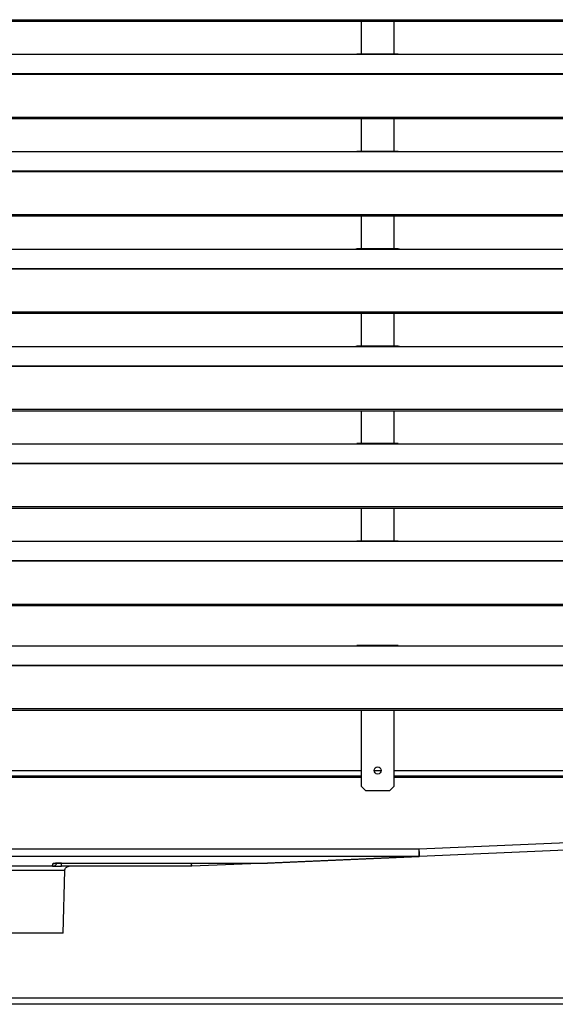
# Model space of a CAD drawing. Header units: millimetres. Extents: x 0 to 39025, y -31299 to 8400.
# Tile 181 of 209: x 15391 to 15633, y 1797 to 2242. Entities that reach past the tile are written whole.
import ezdxf

# ---------------------------------------------------------------- set-up
doc = ezdxf.new("R2010")
doc.units = ezdxf.units.MM

# ---------------------------------------------------------------- blocks, each defined once
blk = doc.blocks.new('*U96')
at = {"lineweight": 25}
for points in [[(7.21, 460.15), (7.21, 460.15), (1142.79, 460.15), (1142.79, 460.15)], [(7.21, 459.49), (7.21, 459.49), (1142.79, 459.49), (1142.79, 459.49)], [(821.5, 459.49), (821.5, 459.49), (821.5, 444.61), (821.5, 444.61)], [(836.5, 444.61), (836.5, 444.61), (836.5, 459.49), (836.5, 459.49)], [(838.31, 444.61), (838.31, 444.61), (819.65, 444.61), (819.65, 444.61)], [(247, 444.53), (247, 444.53), (818, 444.53), (818, 444.53)], [(818, 444.53), (818, 444.53), (840, 444.53), (840, 444.53)], [(840, 444.53), (840, 444.53), (1108, 444.53), (1108, 444.53)], [(16.21, 435.82), (16.21, 435.82), (1133.33, 435.82), (1133.33, 435.82)], [(16.21, 435.6), (16.21, 435.6), (1133.33, 435.6), (1133.33, 435.6)], [(7.21, 416.17), (7.21, 416.17), (1142.79, 416.17), (1142.79, 416.17)], [(7.21, 415.52), (7.21, 415.52), (1142.79, 415.52), (1142.79, 415.52)], [(821.5, 415.52), (821.5, 415.52), (821.5, 400.64), (821.5, 400.64)], [(836.5, 400.64), (836.5, 400.64), (836.5, 415.52), (836.5, 415.52)], [(247, 400.56), (247, 400.56), (818, 400.56), (818, 400.56)], [(818, 400.56), (818, 400.56), (840, 400.56), (840, 400.56)], [(838.31, 400.64), (838.31, 400.64), (819.65, 400.64), (819.65, 400.64)], [(840, 400.56), (840, 400.56), (1108, 400.56), (1108, 400.56)], [(16.21, 391.85), (16.21, 391.85), (1133.33, 391.85), (1133.33, 391.85)], [(16.21, 391.63), (16.21, 391.63), (1133.33, 391.63), (1133.33, 391.63)], [(7.21, 372.2), (7.21, 372.2), (1142.79, 372.2), (1142.79, 372.2)], [(7.21, 371.54), (7.21, 371.54), (1142.79, 371.54), (1142.79, 371.54)], [(821.5, 371.54), (821.5, 371.54), (821.5, 356.66), (821.5, 356.66)], [(836.5, 356.66), (836.5, 356.66), (836.5, 371.54), (836.5, 371.54)], [(247, 356.59), (247, 356.59), (818, 356.59), (818, 356.59)], [(818, 356.59), (818, 356.59), (840, 356.59), (840, 356.59)], [(838.31, 356.66), (838.31, 356.66), (819.65, 356.66), (819.65, 356.66)], [(840, 356.59), (840, 356.59), (1108, 356.59), (1108, 356.59)], [(16.21, 347.87), (16.21, 347.87), (1133.33, 347.87), (1133.33, 347.87)], [(16.21, 347.65), (16.21, 347.65), (1133.33, 347.65), (1133.33, 347.65)], [(7.21, 328.23), (7.21, 328.23), (1142.79, 328.23), (1142.79, 328.23)], [(7.21, 327.57), (7.21, 327.57), (1142.79, 327.57), (1142.79, 327.57)], [(821.5, 327.57), (821.5, 327.57), (821.5, 312.69), (821.5, 312.69)], [(836.5, 312.69), (836.5, 312.69), (836.5, 327.57), (836.5, 327.57)], [(247, 312.61), (247, 312.61), (818, 312.61), (818, 312.61)], [(818, 312.61), (818, 312.61), (840, 312.61), (840, 312.61)], [(838.31, 312.69), (838.31, 312.69), (819.65, 312.69), (819.65, 312.69)], [(840, 312.61), (840, 312.61), (1108, 312.61), (1108, 312.61)], [(16.21, 303.9), (16.21, 303.9), (1133.33, 303.9), (1133.33, 303.9)], [(16.21, 303.68), (16.21, 303.68), (1133.33, 303.68), (1133.33, 303.68)], [(7.21, 284.25), (7.21, 284.25), (1142.79, 284.25), (1142.79, 284.25)], [(7.21, 283.6), (7.21, 283.6), (1142.79, 283.6), (1142.79, 283.6)], [(821.5, 283.6), (821.5, 283.6), (821.5, 268.72), (821.5, 268.72)], [(836.5, 268.72), (836.5, 268.72), (836.5, 283.6), (836.5, 283.6)], [(247, 268.64), (247, 268.64), (818, 268.64), (818, 268.64)], [(818, 268.64), (818, 268.64), (840, 268.64), (840, 268.64)], [(838.31, 268.72), (838.31, 268.72), (819.65, 268.72), (819.65, 268.72)], [(840, 268.64), (840, 268.64), (1108, 268.64), (1108, 268.64)], [(16.21, 259.92), (16.21, 259.92), (1133.33, 259.92), (1133.33, 259.92)], [(16.21, 259.71), (16.21, 259.71), (1133.33, 259.71), (1133.33, 259.71)], [(7.21, 240.28), (7.21, 240.28), (1142.79, 240.28), (1142.79, 240.28)], [(7.21, 239.62), (7.21, 239.62), (1142.79, 239.62), (1142.79, 239.62)], [(821.5, 239.62), (821.5, 239.62), (821.5, 224.74), (821.5, 224.74)], [(836.5, 224.74), (836.5, 224.74), (836.5, 239.62), (836.5, 239.62)], [(247, 224.66), (247, 224.66), (818, 224.66), (818, 224.66)], [(818, 224.66), (818, 224.66), (840, 224.66), (840, 224.66)], [(838.31, 224.74), (838.31, 224.74), (819.65, 224.74), (819.65, 224.74)], [(840, 224.66), (840, 224.66), (1108, 224.66), (1108, 224.66)], [(16.21, 215.95), (16.21, 215.95), (1133.33, 215.95), (1133.33, 215.95)], [(16.21, 215.73), (16.21, 215.73), (1133.33, 215.73), (1133.33, 215.73)], [(179.2, 196.3), (179.2, 196.3), (1142.79, 196.3), (1142.79, 196.3)], [(179.2, 195.65), (179.2, 195.65), (1142.79, 195.65), (1142.79, 195.65)], [(247, 177.43), (247, 177.43), (818, 177.43), (818, 177.43)], [(818, 177.43), (818, 177.43), (840, 177.43), (840, 177.43)], [(838.31, 177.5), (838.31, 177.5), (819.65, 177.5), (819.65, 177.5)], [(840, 177.43), (840, 177.43), (1108, 177.43), (1108, 177.43)], [(179.2, 168.71), (179.2, 168.71), (1133.33, 168.71), (1133.33, 168.71)], [(179.2, 168.49), (179.2, 168.49), (1133.33, 168.49), (1133.33, 168.49)], [(179.2, 149.07), (179.2, 149.07), (1142.79, 149.07), (1142.79, 149.07)], [(179.2, 148.41), (179.2, 148.41), (1142.79, 148.41), (1142.79, 148.41)], [(821.5, 148.41), (821.5, 148.41), (821.5, 114.1), (821.5, 114.1)], [(836.5, 114.1), (836.5, 114.1), (836.5, 148.41), (836.5, 148.41)], [(272.5, 121.08), (272.5, 121.08), (821.5, 121.08), (821.5, 121.08)], [(827.4, 121.08), (827.4, 121.08), (830.6, 121.08), (830.6, 121.08)], [(836.5, 121.08), (836.5, 121.08), (1122.5, 121.08), (1122.5, 121.08)], [(821.5, 118.57), (821.5, 118.57), (272.8, 118.57), (272.8, 118.57)], [(279.51, 118.07), (279.51, 118.07), (821.5, 118.07), (821.5, 118.07)], [(688.76, 118.07), (688.76, 118.07), (689.11, 118.09), (689.11, 118.09)], [(821.5, 118.09), (821.5, 118.09), (689.13, 118.09), (689.13, 118.09)], [(689.13, 118.09), (689.13, 118.09), (689.13, 118.07), (689.13, 118.07)], [(1119.2, 118.57), (1119.2, 118.57), (836.5, 118.57), (836.5, 118.57)], [(1106.8, 118.09), (1106.8, 118.09), (836.5, 118.09), (836.5, 118.09)], [(836.5, 118.07), (836.5, 118.07), (1124.76, 118.07), (1124.76, 118.07)], [(821.5, 114.1), (821.5, 114.1), (823.5, 112.09), (823.5, 112.09)], [(823.5, 112.09), (823.5, 112.09), (834.5, 112.09), (834.5, 112.09)], [(834.5, 112.09), (834.5, 112.09), (836.5, 114.1), (836.5, 114.1)], [(847.77, 85.7), (847.77, 85.7), (1107.86, 96.94), (1107.86, 96.94)], [(1108, 93.55), (1108, 93.55), (847.92, 82.31), (847.92, 82.31)], [(499.92, 85.7), (499.92, 85.7), (847.77, 85.7), (847.77, 85.7)], [(847.77, 82.32), (847.77, 82.32), (499.92, 82.32), (499.92, 82.32)], [(778.91, 79.35), (778.91, 79.35), (847.77, 82.32), (847.77, 82.32)], [(847.92, 82.31), (847.92, 82.31), (779.32, 79.35), (779.32, 79.35)], [(682.26, 77.86), (682.26, 77.86), (657.74, 77.86), (657.74, 77.86)], [(682.26, 77.86), (682.26, 77.86), (682.42, 79), (682.42, 79)], [(744.92, 77.86), (744.92, 77.86), (686.25, 77.86), (686.25, 77.86)], [(686.31, 79.35), (686.31, 79.35), (778.91, 79.35), (778.91, 79.35)], [(686.31, 79.34), (686.31, 79.34), (686.31, 79.35), (686.31, 79.35)], [(686.31, 79.34), (686.31, 79.34), (778.91, 79.34), (778.91, 79.34)], [(687.01, 47.71), (687.01, 47.71), (687.75, 75.91), (687.75, 75.91)], [(779.32, 79.35), (779.32, 79.35), (745.07, 77.87), (745.07, 77.87)], [(778.91, 79.34), (778.91, 79.34), (778.91, 79.35), (778.91, 79.35)], [(1105.6, 18.36), (1105.6, 18.36), (226.65, 18.36), (226.65, 18.36)], [(1105.64, 15.55), (1105.64, 15.55), (226.65, 15.55), (226.65, 15.55)]]:
    blk.add_open_spline(points, degree=3, dxfattribs=at)
for points, knots in [([(818, 444.53), (818, 444.53), (819.12, 444.58), (819.12, 444.58), (819.12, 444.58), (819.65, 444.58), (819.65, 444.58)], [0, 0, 0, 0, 1, 1, 1, 2, 2, 2, 2]), ([(838.31, 444.59), (838.31, 444.59), (838.83, 444.58), (838.83, 444.58), (838.83, 444.58), (840, 444.53), (840, 444.53)], [0, 0, 0, 0, 1, 1, 1, 2, 2, 2, 2]), ([(818, 400.56), (818, 400.56), (819.12, 400.61), (819.12, 400.61), (819.12, 400.61), (819.65, 400.61), (819.65, 400.61)], [0, 0, 0, 0, 1, 1, 1, 2, 2, 2, 2]), ([(838.31, 400.61), (838.31, 400.61), (838.83, 400.61), (838.83, 400.61), (838.83, 400.61), (840, 400.56), (840, 400.56)], [0, 0, 0, 0, 1, 1, 1, 2, 2, 2, 2]), ([(818, 356.59), (818, 356.59), (819.12, 356.63), (819.12, 356.63), (819.12, 356.63), (819.65, 356.64), (819.65, 356.64)], [0, 0, 0, 0, 1, 1, 1, 2, 2, 2, 2]), ([(838.31, 356.64), (838.31, 356.64), (838.83, 356.64), (838.83, 356.64), (838.83, 356.64), (840, 356.59), (840, 356.59)], [0, 0, 0, 0, 1, 1, 1, 2, 2, 2, 2]), ([(818, 312.61), (818, 312.61), (819.12, 312.66), (819.12, 312.66), (819.12, 312.66), (819.65, 312.66), (819.65, 312.66)], [0, 0, 0, 0, 1, 1, 1, 2, 2, 2, 2]), ([(838.31, 312.67), (838.31, 312.67), (838.83, 312.66), (838.83, 312.66), (838.83, 312.66), (840, 312.61), (840, 312.61)], [0, 0, 0, 0, 1, 1, 1, 2, 2, 2, 2]), ([(818, 268.64), (818, 268.64), (819.12, 268.69), (819.12, 268.69), (819.12, 268.69), (819.65, 268.69), (819.65, 268.69)], [0, 0, 0, 0, 1, 1, 1, 2, 2, 2, 2]), ([(838.31, 268.69), (838.31, 268.69), (838.83, 268.69), (838.83, 268.69), (838.83, 268.69), (840, 268.64), (840, 268.64)], [0, 0, 0, 0, 1, 1, 1, 2, 2, 2, 2]), ([(818, 224.66), (818, 224.66), (819.12, 224.71), (819.12, 224.71), (819.12, 224.71), (819.65, 224.72), (819.65, 224.72)], [0, 0, 0, 0, 1, 1, 1, 2, 2, 2, 2]), ([(838.31, 224.72), (838.31, 224.72), (838.83, 224.72), (838.83, 224.72), (838.83, 224.72), (840, 224.66), (840, 224.66)], [0, 0, 0, 0, 1, 1, 1, 2, 2, 2, 2]), ([(818, 177.43), (818, 177.43), (819.12, 177.47), (819.12, 177.47), (819.12, 177.47), (819.65, 177.48), (819.65, 177.48)], [0, 0, 0, 0, 1, 1, 1, 2, 2, 2, 2]), ([(838.31, 177.48), (838.31, 177.48), (838.83, 177.48), (838.83, 177.48), (838.83, 177.48), (840, 177.43), (840, 177.43)], [0, 0, 0, 0, 1, 1, 1, 2, 2, 2, 2]), ([(830.6, 121.14), (830.6, 121.14), (830.47, 121.75), (830.47, 121.75), (830.47, 121.75), (830.13, 122.28), (830.13, 122.28), (830.13, 122.28), (829.61, 122.62), (829.61, 122.62), (829.61, 122.62), (829, 122.74), (829, 122.74), (829, 122.74), (828.38, 122.62), (828.38, 122.62), (828.38, 122.62), (827.86, 122.28), (827.86, 122.28), (827.86, 122.28), (827.52, 121.75), (827.52, 121.75), (827.52, 121.75), (827.4, 121.14), (827.4, 121.14), (827.4, 121.14), (827.52, 120.52), (827.52, 120.52), (827.52, 120.52), (827.86, 120), (827.86, 120), (827.86, 120), (828.38, 119.65), (828.38, 119.65), (828.38, 119.65), (829, 119.53), (829, 119.53), (829, 119.53), (829.61, 119.65), (829.61, 119.65), (829.61, 119.65), (830.13, 120), (830.13, 120), (830.13, 120), (830.47, 120.52), (830.47, 120.52), (830.47, 120.52), (830.6, 121.14), (830.6, 121.14)], [0, 0, 0, 0, 1, 1, 1, 2, 2, 2, 3, 3, 3, 4, 4, 4, 5, 5, 5, 6, 6, 6, 7, 7, 7, 8, 8, 8, 9, 9, 9, 10, 10, 10, 11, 11, 11, 12, 12, 12, 13, 13, 13, 14, 14, 14, 15, 15, 15, 16, 16, 16, 16]), ([(847.92, 82.31), (847.92, 82.31), (847.92, 82.38), (847.92, 82.38), (847.92, 82.38), (847.91, 82.57), (847.91, 82.57), (847.91, 82.57), (847.89, 82.88), (847.89, 82.88), (847.89, 82.88), (847.88, 83.3), (847.88, 83.3), (847.88, 83.3), (847.85, 83.81), (847.85, 83.81), (847.85, 83.81), (847.83, 84.4), (847.83, 84.4), (847.83, 84.4), (847.8, 85.04), (847.8, 85.04), (847.8, 85.04), (847.77, 85.7), (847.77, 85.7)], [0, 0, 0, 0, 1, 1, 1, 2, 2, 2, 3, 3, 3, 4, 4, 4, 5, 5, 5, 6, 6, 6, 7, 7, 7, 8, 8, 8, 8]), ([(847.77, 82.32), (847.77, 82.32), (847.77, 82.44), (847.77, 82.44), (847.77, 82.44), (847.77, 82.66), (847.77, 82.66), (847.77, 82.66), (847.77, 82.99), (847.77, 82.99), (847.77, 82.99), (847.77, 83.41), (847.77, 83.41), (847.77, 83.41), (847.77, 83.91), (847.77, 83.91), (847.77, 83.91), (847.77, 84.47), (847.77, 84.47), (847.77, 84.47), (847.77, 85.08), (847.77, 85.08), (847.77, 85.08), (847.77, 85.7), (847.77, 85.7)], [0, 0, 0, 0, 1, 1, 1, 2, 2, 2, 3, 3, 3, 4, 4, 4, 5, 5, 5, 6, 6, 6, 7, 7, 7, 8, 8, 8, 8]), ([(847.92, 82.31), (847.92, 82.31), (847.9, 82.31), (847.9, 82.31), (847.9, 82.31), (847.88, 82.31), (847.88, 82.31), (847.88, 82.31), (847.87, 82.31), (847.87, 82.31), (847.87, 82.31), (847.85, 82.32), (847.85, 82.32), (847.85, 82.32), (847.83, 82.32), (847.83, 82.32), (847.83, 82.32), (847.81, 82.32), (847.81, 82.32), (847.81, 82.32), (847.79, 82.32), (847.79, 82.32), (847.79, 82.32), (847.77, 82.32), (847.77, 82.32)], [0, 0, 0, 0, 1, 1, 1, 2, 2, 2, 3, 3, 3, 4, 4, 4, 5, 5, 5, 6, 6, 6, 7, 7, 7, 8, 8, 8, 8]), ([(687.75, 75.91), (687.75, 75.91), (687.57, 75.91), (687.57, 75.91), (687.57, 75.91), (687.03, 75.91), (687.03, 75.91), (687.03, 75.91), (686.14, 75.91), (686.14, 75.91), (686.14, 75.91), (684.93, 75.91), (684.93, 75.91), (684.93, 75.91), (683.41, 75.91), (683.41, 75.91), (683.41, 75.91), (681.62, 75.91), (681.62, 75.91), (681.62, 75.91), (679.59, 75.91), (679.59, 75.91), (679.59, 75.91), (677.37, 75.91), (677.37, 75.91), (677.37, 75.91), (675, 75.91), (675, 75.91), (675, 75.91), (672.52, 75.91), (672.52, 75.91), (672.52, 75.91), (670, 75.91), (670, 75.91), (670, 75.91), (667.47, 75.91), (667.47, 75.91), (667.47, 75.91), (665, 75.91), (665, 75.91), (665, 75.91), (662.63, 75.91), (662.63, 75.91), (662.63, 75.91), (660.4, 75.91), (660.4, 75.91), (660.4, 75.91), (658.37, 75.91), (658.37, 75.91), (658.37, 75.91), (656.58, 75.91), (656.58, 75.91), (656.58, 75.91), (655.07, 75.91), (655.07, 75.91), (655.07, 75.91), (653.85, 75.91), (653.85, 75.91), (653.85, 75.91), (652.97, 75.91), (652.97, 75.91), (652.97, 75.91), (652.43, 75.91), (652.43, 75.91), (652.43, 75.91), (652.25, 75.91), (652.25, 75.91)], [0, 0, 0, 0, 1, 1, 1, 2, 2, 2, 3, 3, 3, 4, 4, 4, 5, 5, 5, 6, 6, 6, 7, 7, 7, 8, 8, 8, 9, 9, 9, 10, 10, 10, 11, 11, 11, 12, 12, 12, 13, 13, 13, 14, 14, 14, 15, 15, 15, 16, 16, 16, 17, 17, 17, 18, 18, 18, 19, 19, 19, 20, 20, 20, 21, 21, 21, 22, 22, 22, 22]), ([(684.16, 79.25), (684.16, 79.25), (684.16, 79.25), (684.16, 79.25), (684.16, 79.25), (684.02, 78.92), (684.02, 78.92), (684.02, 78.92), (683.82, 78.62), (683.82, 78.62), (683.82, 78.62), (683.57, 78.36), (683.57, 78.36), (683.57, 78.36), (683.28, 78.15), (683.28, 78.15), (683.28, 78.15), (682.96, 77.99), (682.96, 77.99), (682.96, 77.99), (682.61, 77.9), (682.61, 77.9), (682.61, 77.9), (682.26, 77.86), (682.26, 77.86)], [0, 0, 0, 0, 1, 1, 1, 2, 2, 2, 3, 3, 3, 4, 4, 4, 5, 5, 5, 6, 6, 6, 7, 7, 7, 8, 8, 8, 8]), ([(682.26, 77.86), (682.26, 77.86), (682.33, 77.86), (682.33, 77.86), (682.33, 77.86), (682.56, 77.86), (682.56, 77.86), (682.56, 77.86), (682.93, 77.86), (682.93, 77.86), (682.93, 77.86), (683.42, 77.86), (683.42, 77.86), (683.42, 77.86), (684.03, 77.86), (684.03, 77.86), (684.03, 77.86), (684.72, 77.86), (684.72, 77.86), (684.72, 77.86), (685.47, 77.86), (685.47, 77.86), (685.47, 77.86), (686.25, 77.86), (686.25, 77.86)], [0, 0, 0, 0, 1, 1, 1, 2, 2, 2, 3, 3, 3, 4, 4, 4, 5, 5, 5, 6, 6, 6, 7, 7, 7, 8, 8, 8, 8]), ([(686.31, 79.35), (686.31, 79.35), (685.55, 79.34), (685.55, 79.34), (685.55, 79.34), (684.82, 79.32), (684.82, 79.32), (684.82, 79.32), (684.15, 79.29), (684.15, 79.29), (684.15, 79.29), (683.57, 79.25), (683.57, 79.25), (683.57, 79.25), (683.08, 79.19), (683.08, 79.19), (683.08, 79.19), (682.72, 79.14), (682.72, 79.14), (682.72, 79.14), (682.5, 79.07), (682.5, 79.07), (682.5, 79.07), (682.42, 79), (682.42, 79)], [0, 0, 0, 0, 1, 1, 1, 2, 2, 2, 3, 3, 3, 4, 4, 4, 5, 5, 5, 6, 6, 6, 7, 7, 7, 8, 8, 8, 8]), ([(683.17, 79.15), (683.17, 79.15), (683.12, 79.13), (683.12, 79.13), (683.12, 79.13), (682.77, 79.03), (682.77, 79.03), (682.77, 79.03), (682.42, 79), (682.42, 79)], [0, 0, 0, 0, 1, 1, 1, 2, 2, 2, 3, 3, 3, 3]), ([(683.13, 79.17), (683.13, 79.17), (683.17, 79.18), (683.17, 79.18), (683.17, 79.18), (683.39, 79.21), (683.39, 79.21), (683.39, 79.21), (683.88, 79.26), (683.88, 79.26), (683.88, 79.26), (684.64, 79.31), (684.64, 79.31), (684.64, 79.31), (685.58, 79.33), (685.58, 79.33), (685.58, 79.33), (686.31, 79.34), (686.31, 79.34)], [0, 0, 0, 0, 1, 1, 1, 2, 2, 2, 3, 3, 3, 4, 4, 4, 5, 5, 5, 6, 6, 6, 6]), ([(686.25, 77.86), (686.25, 77.86), (686.25, 77.9), (686.25, 77.9), (686.25, 77.9), (686.25, 78), (686.25, 78), (686.25, 78), (686.25, 78.17), (686.25, 78.17), (686.25, 78.17), (686.25, 78.4), (686.25, 78.4), (686.25, 78.4), (686.25, 78.67), (686.25, 78.67), (686.25, 78.67), (686.25, 78.99), (686.25, 78.99), (686.25, 78.99), (686.25, 79.34), (686.25, 79.34)], [0, 0, 0, 0, 1, 1, 1, 2, 2, 2, 3, 3, 3, 4, 4, 4, 5, 5, 5, 6, 6, 6, 7, 7, 7, 7]), ([(687.75, 75.91), (687.75, 75.91), (687.79, 76.3), (687.79, 76.3), (687.79, 76.3), (687.92, 76.66), (687.92, 76.66), (687.92, 76.66), (688.1, 77), (688.1, 77), (688.1, 77), (688.35, 77.3), (688.35, 77.3), (688.35, 77.3), (688.65, 77.54), (688.65, 77.54), (688.65, 77.54), (688.99, 77.72), (688.99, 77.72), (688.99, 77.72), (689.36, 77.83), (689.36, 77.83), (689.36, 77.83), (689.75, 77.86), (689.75, 77.86)], [0, 0, 0, 0, 1, 1, 1, 2, 2, 2, 3, 3, 3, 4, 4, 4, 5, 5, 5, 6, 6, 6, 7, 7, 7, 8, 8, 8, 8]), ([(744.92, 77.86), (744.92, 77.86), (744.92, 77.9), (744.92, 77.9), (744.92, 77.9), (744.92, 78), (744.92, 78), (744.92, 78), (744.92, 78.17), (744.92, 78.17), (744.92, 78.17), (744.92, 78.4), (744.92, 78.4), (744.92, 78.4), (744.92, 78.67), (744.92, 78.67), (744.92, 78.67), (744.92, 78.99), (744.92, 78.99), (744.92, 78.99), (744.92, 79.34), (744.92, 79.34), (744.92, 79.34), (744.92, 79.34), (744.92, 79.34)], [0, 0, 0, 0, 1, 1, 1, 2, 2, 2, 3, 3, 3, 4, 4, 4, 5, 5, 5, 6, 6, 6, 7, 7, 7, 8, 8, 8, 8]), ([(745.07, 77.87), (745.07, 77.87), (745, 77.87), (745, 77.87), (745, 77.87), (744.92, 77.86), (744.92, 77.86)], [0, 0, 0, 0, 1, 1, 1, 2, 2, 2, 2]), ([(745.07, 77.87), (745.07, 77.87), (745.07, 77.91), (745.07, 77.91), (745.07, 77.91), (745.07, 78.01), (745.07, 78.01), (745.07, 78.01), (745.06, 78.17), (745.06, 78.17), (745.06, 78.17), (745.04, 78.4), (745.04, 78.4), (745.04, 78.4), (745.03, 78.67), (745.03, 78.67), (745.03, 78.67), (745.02, 78.99), (745.02, 78.99), (745.02, 78.99), (745, 79.34), (745, 79.34), (745, 79.34), (745, 79.34), (745, 79.34)], [0, 0, 0, 0, 1, 1, 1, 2, 2, 2, 3, 3, 3, 4, 4, 4, 5, 5, 5, 6, 6, 6, 7, 7, 7, 8, 8, 8, 8]), ([(778.91, 79.35), (778.91, 79.35), (779.04, 79.34), (779.04, 79.34), (779.04, 79.34), (779.18, 79.34), (779.18, 79.34), (779.18, 79.34), (779.32, 79.35), (779.32, 79.35)], [0, 0, 0, 0, 1, 1, 1, 2, 2, 2, 3, 3, 3, 3]), ([(687.01, 47.71), (687.01, 47.71), (686.83, 47.71), (686.83, 47.71), (686.83, 47.71), (686.29, 47.71), (686.29, 47.71), (686.29, 47.71), (685.4, 47.71), (685.4, 47.71), (685.4, 47.71), (684.19, 47.71), (684.19, 47.71), (684.19, 47.71), (682.67, 47.71), (682.67, 47.71), (682.67, 47.71), (680.88, 47.71), (680.88, 47.71), (680.88, 47.71), (678.86, 47.71), (678.86, 47.71), (678.86, 47.71), (676.65, 47.71), (676.65, 47.71), (676.65, 47.71), (674.3, 47.71), (674.3, 47.71), (674.3, 47.71), (671.86, 47.71), (671.86, 47.71), (671.86, 47.71), (669.37, 47.71), (669.37, 47.71), (669.37, 47.71), (666.91, 47.71), (666.91, 47.71), (666.91, 47.71), (664.51, 47.71), (664.51, 47.71), (664.51, 47.71), (662.22, 47.71), (662.22, 47.71), (662.22, 47.71), (660.1, 47.71), (660.1, 47.71), (660.1, 47.71), (658.19, 47.71), (658.19, 47.71), (658.19, 47.71), (656.53, 47.71), (656.53, 47.71), (656.53, 47.71), (655.16, 47.71), (655.16, 47.71), (655.16, 47.71), (654.11, 47.71), (654.11, 47.71), (654.11, 47.71), (653.39, 47.71), (653.39, 47.71), (653.39, 47.71), (653.03, 47.71), (653.03, 47.71), (653.03, 47.71), (652.99, 47.71), (652.99, 47.71)], [0, 0, 0, 0, 1, 1, 1, 2, 2, 2, 3, 3, 3, 4, 4, 4, 5, 5, 5, 6, 6, 6, 7, 7, 7, 8, 8, 8, 9, 9, 9, 10, 10, 10, 11, 11, 11, 12, 12, 12, 13, 13, 13, 14, 14, 14, 15, 15, 15, 16, 16, 16, 17, 17, 17, 18, 18, 18, 19, 19, 19, 20, 20, 20, 21, 21, 21, 22, 22, 22, 22])]:
    blk.add_open_spline(points, degree=3, knots=knots, dxfattribs=at)

msp = doc.modelspace()

# ---------------------------------------------------------------- block references
at = {"color": 1}
msp.add_blockref('*U96', (14723.38, 1781.66), dxfattribs=at)

doc.saveas('drawing.dxf')
